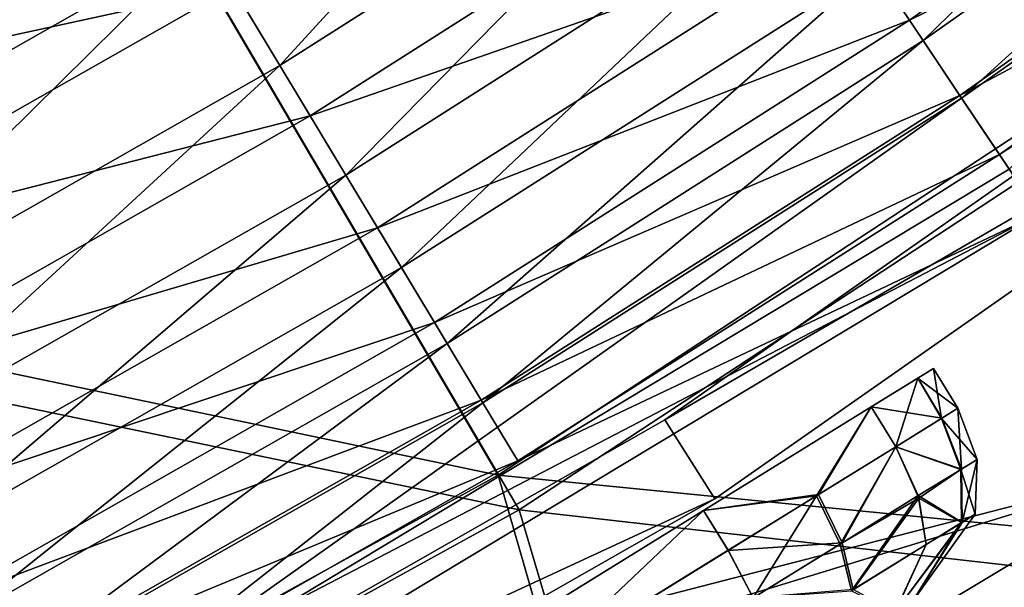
# Model space of a CAD drawing. Header units: metres. Extents: x 0 to 904, y -904 to 0.
# Tile 115 of 236: x 588 to 630, y -784 to -759. Entities that reach past the tile are written whole.
import ezdxf

# ---------------------------------------------------------------- set-up
doc = ezdxf.new("R2010")
doc.units = ezdxf.units.M

msp = doc.modelspace()

# ---------------------------------------------------------------- linework, layer by layer
at = {"layer": 'top01234'}
for points in [[(615.602966, -776.600952, 194.059708), (654.071472, -749.682861, 194.059708), (656.514343, -752.850281, 194.059708)], [(654.071472, -749.682861, 194.059708), (615.602966, -776.600952, 194.059708), (654.071533, -749.682922, 2032.059692)], [(615.602966, -776.600952, 194.059708), (615.603027, -776.601013, 2032.059692), (654.071533, -749.682922, 2032.059692)], [(654.071533, -749.682922, 2032.059692), (615.603027, -776.601013, 2032.059692), (656.514343, -752.850342, 2032.059692)], [(617.74176, -779.98114, 194.059708), (615.602966, -776.600952, 194.059708), (656.514343, -752.850281, 194.059708)], [(615.603027, -776.601013, 2032.059692), (617.74176, -779.981201, 2032.059692), (656.514343, -752.850342, 2032.059692)], [(617.74176, -779.98114, 194.059708), (656.514343, -752.850281, 194.059708), (617.74176, -779.981201, 2032.059692)], [(656.514343, -752.850281, 194.059708), (656.514343, -752.850342, 2032.059692), (617.74176, -779.981201, 2032.059692)], [(574.805115, -799.837646, 194.059708), (615.602966, -776.600952, 194.059708), (617.74176, -779.98114, 194.059708)], [(615.602966, -776.600952, 194.059708), (574.805115, -799.837646, 194.059708), (615.603027, -776.601013, 2032.059692)], [(574.805115, -799.837646, 194.059708), (574.805115, -799.837708, 2032.059692), (615.603027, -776.601013, 2032.059692)], [(615.603027, -776.601013, 2032.059692), (574.805115, -799.837708, 2032.059692), (617.74176, -779.981201, 2032.059692)], [(576.621399, -803.40155, 194.059708), (574.805115, -799.837646, 194.059708), (617.74176, -779.98114, 194.059708)], [(574.805115, -799.837708, 2032.059692), (576.621399, -803.401611, 2032.059692), (617.74176, -779.981201, 2032.059692)], [(576.621399, -803.40155, 194.059708), (617.74176, -779.98114, 194.059708), (576.621399, -803.401611, 2032.059692)], [(617.74176, -779.98114, 194.059708), (617.74176, -779.981201, 2032.059692), (576.621399, -803.401611, 2032.059692)]]:
    msp.add_3dface(points, dxfattribs=at)
at = {"layer": 'top0123413'}
for points in [[(599.026855, -599.023621, 106.499786), (78.807236, -783.456238, 110.644272), (74.938576, -244.304413, 117.34655)], [(592.962036, -609.72644, 109.443001), (76.680428, -244.304428, 120.325508), (350.77301, -819.803528, 109.839348)], [(81.644386, -800.537598, 110.398422), (78.807236, -783.456238, 110.644272), (599.026855, -599.023621, 106.499786)], [(591.162048, -608.477112, 106.480179), (81.644386, -800.537598, 110.398422), (599.026855, -599.023621, 106.499786)], [(120.168617, -823.154724, 109.643784), (81.644386, -800.537598, 110.398422), (591.162048, -608.477112, 106.480179)], [(350.77301, -821.52301, 106.817665), (120.168617, -823.154724, 109.643784), (591.162048, -608.477112, 106.480179)], [(350.77301, -821.52301, 106.817665), (591.162048, -608.477112, 106.480179), (584.851563, -619.879761, 106.417328)], [(592.962036, -609.72644, 109.443001), (350.77301, -819.803528, 109.839348), (586.852173, -620.766479, 109.382149)], [(586.848267, -672.521179, 108.743408), (527.561279, -784.124451, 108.097694), (592.956421, -683.560303, 108.531769)], [(528.192871, -785.71991, 105.069748), (584.847473, -673.334167, 105.757614), (591.15625, -684.73584, 105.539024)], [(527.561279, -784.124451, 108.097694), (560.632202, -768.968323, 107.876579), (592.956421, -683.560303, 108.531769)], [(592.956421, -683.560303, 108.531769), (560.632202, -768.968323, 107.876579), (600.569763, -692.712036, 108.324844)], [(561.401611, -770.501465, 104.847702), (528.192871, -785.71991, 105.069748), (591.15625, -684.73584, 105.539024)], [(561.401611, -770.501465, 104.847702), (591.15625, -684.73584, 105.539024), (599.019592, -694.188171, 105.325302)], [(560.632202, -768.968323, 107.876579), (592.283508, -751.406311, 107.702675), (600.569763, -692.712036, 108.324844)], [(593.167358, -752.875977, 104.673172), (561.401611, -770.501465, 104.847702), (599.019592, -694.188171, 105.325302)], [(608.471497, -778.966064, 163.059708), (592.283508, -751.406311, 107.702675), (560.632202, -768.968323, 107.876579)], [(608.471497, -778.966064, 163.059708), (640.806946, -757.759827, 163.059708), (592.283508, -751.406311, 107.702675)], [(593.167358, -752.875977, 104.673172), (609.364624, -780.450073, 160.059708), (561.401611, -770.501465, 104.847702)], [(641.812134, -759.170349, 160.059708), (609.364624, -780.450073, 160.059708), (593.167358, -752.875977, 104.673172)], [(666.004272, -784.648438, 163.059708), (640.806946, -757.759827, 163.059708), (608.471497, -778.966064, 163.059708)], [(641.812134, -759.170349, 160.059708), (667.767639, -787.0755, 160.059708), (609.364624, -780.450073, 160.059708)], [(574.593323, -797.608704, 163.059708), (608.471497, -778.966064, 163.059708), (560.632202, -768.968323, 107.876579)], [(609.364624, -780.450073, 160.059708), (575.369019, -799.157349, 160.059708), (561.401611, -770.501465, 104.847702)], [(618.924744, -815.22229, 163.059708), (608.471497, -778.966064, 163.059708), (574.593323, -797.608704, 163.059708)], [(618.924744, -815.22229, 163.059708), (666.004272, -784.648438, 163.059708), (608.471497, -778.966064, 163.059708)], [(609.364624, -780.450073, 160.059708), (620.424744, -817.820313, 160.059708), (575.369019, -799.157349, 160.059708)], [(667.767639, -787.0755, 160.059708), (620.424744, -817.820313, 160.059708), (609.364624, -780.450073, 160.059708)]]:
    msp.add_3dface(points, dxfattribs=at)
at = {"layer": 'top0123414'}
for points in [[(631.632629, -767.793396, 2066.059814), (670.761902, -738.664429, 2066.059814), (629.927307, -765.251709, 2077.482666)], [(670.761902, -738.664429, 2066.059814), (649.780823, -751.21228, 2077.482666), (629.927307, -765.251709, 2077.482666)], [(568.666382, -754.45636, 2139.121094), (588.231262, -743.336182, 2139.121094), (572.349548, -761.327209, 2131.384766)], [(588.231262, -743.336182, 2139.121094), (592.250122, -750.016235, 2131.384766), (572.349548, -761.327209, 2131.384766)], [(624.553589, -757.241882, 2095.796387), (644.02301, -743.473938, 2095.796387), (626.662476, -760.385071, 2086.272217)], [(644.02301, -743.473938, 2095.796387), (646.28363, -746.509766, 2086.272217), (626.662476, -760.385071, 2086.272217)], [(599.132019, -761.455322, 2114.308105), (595.893127, -756.071716, 2123.07959), (615.433594, -743.649109, 2123.07959)], [(618.934082, -748.866455, 2114.308105), (599.132019, -761.455322, 2114.308105), (615.433594, -743.649109, 2123.07959)], [(623.44574, -755.590759, 2106.61084), (626.08136, -759.518921, 2097.013428), (645.660706, -745.673218, 2097.013428)], [(645.660706, -745.673218, 2097.013428), (626.08136, -759.518921, 2097.013428), (647.973511, -748.779114, 2087.269531)], [(646.28363, -746.509766, 2086.272217), (628.312805, -762.845398, 2076.706299), (626.662476, -760.385071, 2086.272217)], [(648.05011, -748.888062, 2076.706299), (628.312805, -762.845398, 2076.706299), (646.28363, -746.509766, 2086.272217)], [(601.947937, -766.135864, 2105.177246), (599.132019, -761.455322, 2114.308105), (618.934082, -748.866455, 2114.308105)], [(621.977417, -753.402344, 2105.177246), (601.947937, -766.135864, 2105.177246), (618.934082, -748.866455, 2114.308105)], [(626.08136, -759.518921, 2097.013428), (628.238892, -762.734619, 2087.269531), (647.973511, -748.779114, 2087.269531)], [(628.238892, -762.734619, 2087.269531), (649.780823, -751.21228, 2077.482666), (647.973511, -748.779114, 2087.269531)], [(628.312805, -762.845398, 2076.706299), (648.05011, -748.888062, 2076.706299), (630.350098, -765.881836, 2063.059814)], [(572.349548, -761.327209, 2131.384766), (592.250122, -750.016235, 2131.384766), (575.688293, -767.555603, 2123.07959)], [(592.250122, -750.016235, 2131.384766), (595.893127, -756.071716, 2123.07959), (575.688293, -767.555603, 2123.07959)], [(597.112, -758.097656, 2124.92627), (600.425598, -763.60553, 2115.952148), (620.332214, -750.950195, 2115.952148)], [(620.332214, -750.950195, 2115.952148), (600.425598, -763.60553, 2115.952148), (623.44574, -755.590759, 2106.61084)], [(629.927307, -765.251709, 2077.482666), (649.780823, -751.21228, 2077.482666), (628.238892, -762.734619, 2087.269531)], [(569.621399, -756.237915, 2141.337891), (573.389526, -763.267273, 2133.423096), (593.384888, -751.902466, 2133.423096)], [(593.384888, -751.902466, 2133.423096), (573.389526, -763.267273, 2133.423096), (597.112, -758.097656, 2124.92627)], [(604.331543, -770.097839, 2095.796387), (601.947937, -766.135864, 2105.177246), (621.977417, -753.402344, 2105.177246)], [(624.553589, -757.241882, 2095.796387), (604.331543, -770.097839, 2095.796387), (621.977417, -753.402344, 2105.177246)], [(600.425598, -763.60553, 2115.952148), (603.306458, -768.394043, 2106.61084), (623.44574, -755.590759, 2106.61084)], [(623.44574, -755.590759, 2106.61084), (603.306458, -768.394043, 2106.61084), (626.08136, -759.518921, 2097.013428)], [(575.688293, -767.555603, 2123.07959), (595.893127, -756.071716, 2123.07959), (578.656677, -773.093018, 2114.308105)], [(595.893127, -756.071716, 2123.07959), (599.132019, -761.455322, 2114.308105), (578.656677, -773.093018, 2114.308105)], [(606.282776, -773.341187, 2086.272217), (604.331543, -770.097839, 2095.796387), (624.553589, -757.241882, 2095.796387)], [(626.662476, -760.385071, 2086.272217), (606.282776, -773.341187, 2086.272217), (624.553589, -757.241882, 2095.796387)], [(573.389526, -763.267273, 2133.423096), (576.805359, -769.639404, 2124.92627), (597.112, -758.097656, 2124.92627)], [(597.112, -758.097656, 2124.92627), (576.805359, -769.639404, 2124.92627), (600.425598, -763.60553, 2115.952148)], [(603.306458, -768.394043, 2106.61084), (605.745056, -772.447449, 2097.013428), (626.08136, -759.518921, 2097.013428)], [(626.08136, -759.518921, 2097.013428), (605.745056, -772.447449, 2097.013428), (628.238892, -762.734619, 2087.269531)], [(626.662476, -760.385071, 2086.272217), (607.813538, -775.877686, 2076.706299), (606.282776, -773.341187, 2086.272217)], [(628.312805, -762.845398, 2076.706299), (607.813538, -775.877686, 2076.706299), (626.662476, -760.385071, 2086.272217)], [(578.656677, -773.093018, 2114.308105), (599.132019, -761.455322, 2114.308105), (581.237305, -777.907227, 2105.177246)], [(599.132019, -761.455322, 2114.308105), (601.947937, -766.135864, 2105.177246), (581.237305, -777.907227, 2105.177246)], [(588.333435, -791.154236, 2063.059814), (607.813538, -775.877686, 2076.706299), (628.312805, -762.845398, 2076.706299)], [(588.333435, -791.154236, 2063.059814), (628.312805, -762.845398, 2076.706299), (630.350098, -765.881836, 2063.059814)], [(605.745056, -772.447449, 2097.013428), (607.741394, -775.765686, 2087.269531), (628.238892, -762.734619, 2087.269531)], [(607.741394, -775.765686, 2087.269531), (629.927307, -765.251709, 2077.482666), (628.238892, -762.734619, 2087.269531)], [(576.805359, -769.639404, 2124.92627), (579.842163, -775.304626, 2115.952148), (600.425598, -763.60553, 2115.952148)], [(600.425598, -763.60553, 2115.952148), (579.842163, -775.304626, 2115.952148), (603.306458, -768.394043, 2106.61084)], [(609.307373, -778.360718, 2077.482666), (629.927307, -765.251709, 2077.482666), (607.741394, -775.765686, 2087.269531)], [(631.632629, -767.793396, 2066.059814), (629.927307, -765.251709, 2077.482666), (609.307373, -778.360718, 2077.482666)], [(581.237305, -777.907227, 2105.177246), (601.947937, -766.135864, 2105.177246), (583.421814, -781.982361, 2095.796387)], [(601.947937, -766.135864, 2105.177246), (604.331543, -770.097839, 2095.796387), (583.421814, -781.982361, 2095.796387)], [(588.333435, -791.154236, 2063.059814), (630.350098, -765.881836, 2063.059814), (637.61261, -778.456238, 2063.059814)], [(589.421021, -793.183105, 2066.059814), (631.632629, -767.793396, 2066.059814), (587.974976, -790.485474, 2077.482666)], [(587.974976, -790.485474, 2077.482666), (631.632629, -767.793396, 2066.059814), (609.307373, -778.360718, 2077.482666)], [(631.632629, -767.793396, 2066.059814), (589.421021, -793.183105, 2066.059814), (637.61261, -778.456238, 2066.059814)], [(579.842163, -775.304626, 2115.952148), (582.482422, -780.229919, 2106.61084), (603.306458, -768.394043, 2106.61084)], [(603.306458, -768.394043, 2106.61084), (582.482422, -780.229919, 2106.61084), (605.745056, -772.447449, 2097.013428)], [(583.421814, -781.982361, 2095.796387), (604.331543, -770.097839, 2095.796387), (585.210083, -785.318359, 2086.272217)], [(604.331543, -770.097839, 2095.796387), (606.282776, -773.341187, 2086.272217), (585.210083, -785.318359, 2086.272217)], [(582.482422, -780.229919, 2106.61084), (584.717346, -784.399109, 2097.013428), (605.745056, -772.447449, 2097.013428)], [(605.745056, -772.447449, 2097.013428), (584.717346, -784.399109, 2097.013428), (607.741394, -775.765686, 2087.269531)], [(606.282776, -773.341187, 2086.272217), (586.605896, -787.931519, 2076.706299), (585.210083, -785.318359, 2086.272217)], [(607.813538, -775.877686, 2076.706299), (586.605896, -787.931519, 2076.706299), (606.282776, -773.341187, 2086.272217)], [(584.717346, -784.399109, 2097.013428), (586.546875, -787.812073, 2087.269531), (607.741394, -775.765686, 2087.269531)], [(586.546875, -787.812073, 2087.269531), (609.307373, -778.360718, 2077.482666), (607.741394, -775.765686, 2087.269531)], [(586.605896, -787.931519, 2076.706299), (607.813538, -775.877686, 2076.706299), (588.333435, -791.154236, 2063.059814)], [(587.974976, -790.485474, 2077.482666), (609.307373, -778.360718, 2077.482666), (586.546875, -787.812073, 2087.269531)], [(594.642944, -804.211243, 2063.059814), (588.333435, -791.154236, 2063.059814), (637.61261, -778.456238, 2063.059814)], [(589.421021, -793.183105, 2066.059814), (594.642944, -804.211243, 2066.059814), (637.61261, -778.456238, 2066.059814)], [(637.61261, -778.456238, 2063.059814), (650.6745, -798.004761, 2063.059814), (594.642944, -804.211243, 2063.059814)], [(652.219482, -800.580505, 2066.059814), (637.61261, -778.456238, 2066.059814), (594.642944, -804.211243, 2066.059814)]]:
    msp.add_3dface(points, dxfattribs=at)
at = {"layer": 'top0123415'}
for points in [[(638.699646, -783.059631, 2059.741455), (616.870728, -796.670898, 2059.438721), (594.492249, -809.348145, 2059.438721)], [(638.699646, -783.059631, 2059.741455), (594.492249, -809.348145, 2059.438721), (594.576599, -809.505981, 2059.741455)], [(638.600281, -782.91095, 2036.280518), (594.49231, -809.348267, 2036.280518), (634.046204, -785.541809, 2037.474243)], [(638.600281, -782.91095, 2036.280518), (594.575012, -809.503052, 2035.995483), (594.49231, -809.348267, 2036.280518)], [(638.600281, -782.91095, 2036.280518), (616.960999, -796.821533, 2035.995483), (594.575012, -809.503052, 2035.995483)], [(638.699646, -783.059631, 2059.741455), (594.576599, -809.505981, 2059.741455), (638.976135, -783.47345, 2062.563965)], [(616.870728, -796.670898, 2059.438721), (638.60022, -782.910828, 2059.438721), (611.291809, -799.60199, 2058.245117)], [(638.60022, -782.910828, 2059.438721), (634.046204, -785.541809, 2058.245117), (611.291809, -799.60199, 2058.245117)], [(616.960999, -796.821533, 2035.995483), (638.697815, -783.056824, 2035.995483), (611.854614, -800.567078, 2034.873169)], [(638.697815, -783.056824, 2035.995483), (634.657532, -786.476868, 2034.873169), (611.854614, -800.567078, 2034.873169)], [(638.60022, -782.910828, 2059.438721), (616.870728, -796.670898, 2059.438721), (638.699646, -783.059631, 2059.741455)], [(638.697815, -783.056824, 2035.995483), (616.960999, -796.821533, 2035.995483), (638.600281, -782.91095, 2036.280518)], [(594.576599, -809.505981, 2059.741455), (594.811218, -809.944885, 2062.563965), (638.976135, -783.47345, 2062.563965)], [(638.976135, -783.47345, 2062.563965), (594.811218, -809.944885, 2062.563965), (634.943298, -786.91394, 2063.054443)]]:
    msp.add_3dface(points, dxfattribs=at)
at = {"layer": 'top0123416'}
for points in [[(594.49231, -809.348267, 189.838882), (638.600281, -782.91095, 189.838882), (588.00531, -812.401428, 188.645142)], [(588.00531, -812.401428, 188.645142), (638.600281, -782.91095, 189.838882), (611.29187, -799.602051, 188.645142)], [(638.600281, -782.91095, 189.838882), (594.49231, -809.348267, 189.838882), (638.697815, -783.056824, 190.123917)], [(594.49231, -809.348267, 189.838882), (616.960999, -796.821533, 190.123917), (638.697815, -783.056824, 190.123917)], [(638.699646, -783.059631, 166.378067), (594.576599, -809.505981, 166.378067), (638.60022, -782.910828, 166.680679)], [(594.576599, -809.505981, 166.378067), (616.870728, -796.670898, 166.680679), (638.60022, -782.910828, 166.680679)], [(594.811218, -809.944885, 163.555557), (594.576599, -809.505981, 166.378067), (638.699646, -783.059631, 166.378067)], [(638.976135, -783.47345, 163.555557), (594.811218, -809.944885, 163.555557), (638.699646, -783.059631, 166.378067)], [(638.600281, -782.91095, 189.838882), (634.046204, -785.541809, 188.645142), (611.29187, -799.602051, 188.645142)], [(638.60022, -782.910828, 166.680679), (616.870728, -796.670898, 166.680679), (634.046204, -785.541809, 167.874283)], [(638.697815, -783.056824, 190.123917), (616.960999, -796.821533, 190.123917), (634.657532, -786.476868, 191.246231)], [(634.943298, -786.91394, 163.064957), (588.758301, -813.857666, 163.064957), (638.976135, -783.47345, 163.555557)], [(588.758301, -813.857666, 163.064957), (594.811218, -809.944885, 163.555557), (638.976135, -783.47345, 163.555557)]]:
    msp.add_3dface(points, dxfattribs=at)
at = {"layer": 'top0123419'}
for points in [[(651.525146, -780.867065), (617.80719, -805.964722), (615.759033, -803.686096)], [(615.759033, -803.686096, 135), (651.525146, -780.867065, 135), (615.759033, -803.686096)], [(651.525146, -780.867065, 135), (651.525146, -780.867065), (615.759033, -803.686096)], [(615.759033, -803.686096, 135), (653.7005, -819.130371, 135), (651.525146, -780.867065, 135)], [(653.600281, -783.077332), (617.80719, -805.964722), (651.525146, -780.867065)], [(617.80719, -805.964722), (653.600281, -783.077332), (617.806396, -805.965149, 110)], [(653.600281, -783.077332), (653.599609, -783.077759, 110), (617.806396, -805.965149, 110)], [(653.599609, -783.077759, 110), (649.095215, -798.24408, 110), (617.806396, -805.965149, 110)]]:
    msp.add_3dface(points, dxfattribs=at)
at = {"layer": 'top0123433'}
for points in [[(624.44104, -776.054199, 2006.005005), (626.437866, -774.820923, 2016.134155), (627.103699, -774.409729, 2012.560303)], [(627.103699, -774.409729, 2012.560303), (626.438171, -774.82074, 2008.986206), (624.44104, -776.054199, 2006.005005)], [(627.103699, -774.409729, 2012.560303), (626.437866, -774.820923, 2016.134155), (628.154602, -776.111389, 2012.531616)], [(626.438171, -774.82074, 2008.986206), (627.103699, -774.409729, 2012.560303), (627.443237, -776.55072, 2008.87207)], [(627.103699, -774.409729, 2012.560303), (628.154602, -776.111389, 2012.531616), (627.443237, -776.55072, 2008.87207)], [(624.44104, -776.054199, 2006.005005), (626.438171, -774.82074, 2008.986206), (625.492004, -777.755798, 2006.005005)], [(624.44104, -776.054199, 2019.114502), (626.437866, -774.820923, 2016.134155), (624.44104, -776.054199, 2006.005005)], [(626.437866, -774.820923, 2016.134155), (624.44104, -776.054199, 2019.114502), (627.464233, -776.53772, 2016.195923)], [(626.438171, -774.82074, 2008.986206), (627.443237, -776.55072, 2008.87207), (625.492004, -777.755798, 2006.005005)], [(626.437866, -774.820923, 2016.134155), (627.464233, -776.53772, 2016.195923), (628.154602, -776.111389, 2012.531616)], [(617.266479, -780.485291, 2023.82312), (624.44104, -776.054199, 2006.005005), (617.26532, -780.486023, 2001.295776)], [(617.26532, -780.486023, 2001.295776), (624.44104, -776.054199, 2006.005005), (622.180237, -779.801208, 2003.365112)], [(617.266479, -780.485291, 2023.82312), (624.44104, -776.054199, 2019.114502), (624.44104, -776.054199, 2006.005005)], [(624.44104, -776.054199, 2019.114502), (617.266479, -780.485291, 2023.82312), (622.099182, -779.851257, 2021.807861)], [(625.492004, -777.755798, 2019.114502), (624.44104, -776.054199, 2019.114502), (622.099182, -779.851257, 2021.807861)], [(622.180237, -779.801208, 2003.365112), (624.44104, -776.054199, 2006.005005), (625.492004, -777.755798, 2006.005005)], [(624.44104, -776.054199, 2019.114502), (625.492004, -777.755798, 2019.114502), (627.464233, -776.53772, 2016.195923)], [(627.443237, -776.55072, 2008.87207), (628.154602, -776.111389, 2012.531616), (628.972534, -778.304932, 2012.530396)], [(628.154602, -776.111389, 2012.531616), (627.464233, -776.53772, 2016.195923), (628.302551, -778.718628, 2016.042236)], [(628.972534, -778.304932, 2012.530396), (628.154602, -776.111389, 2012.531616), (628.302551, -778.718628, 2016.042236)], [(628.302551, -778.718628, 2016.042236), (627.464233, -776.53772, 2016.195923), (625.492004, -777.755798, 2019.114502)], [(625.492004, -777.755798, 2006.005005), (627.443237, -776.55072, 2008.87207), (628.280518, -778.7323, 2009.023926)], [(628.280518, -778.7323, 2009.023926), (627.443237, -776.55072, 2008.87207), (628.972534, -778.304932, 2012.530396)], [(622.099182, -779.851257, 2021.807861), (623.115906, -781.922058, 2021.409424), (625.492004, -777.755798, 2019.114502)], [(623.19574, -781.872742, 2003.762817), (622.180237, -779.801208, 2003.365112), (625.492004, -777.755798, 2006.005005)], [(623.115906, -781.922058, 2021.409424), (626.452087, -779.84613, 2018.761475), (625.492004, -777.755798, 2019.114502)], [(625.492004, -777.755798, 2006.005005), (626.485107, -779.958801, 2006.394653), (623.19574, -781.872742, 2003.762817)], [(626.485107, -779.958801, 2006.394653), (625.492004, -777.755798, 2006.005005), (628.280518, -778.7323, 2009.023926)], [(625.492004, -777.755798, 2019.114502), (626.452087, -779.84613, 2018.761475), (628.302551, -778.718628, 2016.042236)], [(628.972534, -778.304932, 2012.530396), (628.888794, -780.644531, 2012.535034), (628.280518, -778.7323, 2009.023926)], [(628.302551, -778.718628, 2016.042236), (628.328186, -780.990662, 2015.478516), (628.972534, -778.304932, 2012.530396)], [(628.328186, -780.990662, 2015.478516), (628.888794, -780.644531, 2012.535034), (628.972534, -778.304932, 2012.530396)], [(626.452087, -779.84613, 2018.761475), (628.328186, -780.990662, 2015.478516), (628.302551, -778.718628, 2016.042236)], [(628.280518, -778.7323, 2009.023926), (628.309753, -781.002075, 2009.596436), (626.485107, -779.958801, 2006.394653)], [(628.888794, -780.644531, 2012.535034), (628.309753, -781.002075, 2009.596436), (628.280518, -778.7323, 2009.023926)], [(618.316223, -782.187683, 2001.295776), (617.26532, -780.486023, 2001.295776), (622.180237, -779.801208, 2003.365112)], [(622.099182, -779.851257, 2021.807861), (617.266479, -780.485291, 2023.82312), (618.317383, -782.186951, 2023.82312)], [(618.316223, -782.187683, 2001.295776), (622.180237, -779.801208, 2003.365112), (623.19574, -781.872742, 2003.762817)], [(618.317383, -782.186951, 2023.82312), (619.393555, -784.220825, 2023.392944), (622.099182, -779.851257, 2021.807861)], [(619.393555, -784.220825, 2023.392944), (623.115906, -781.922058, 2021.409424), (622.099182, -779.851257, 2021.807861)], [(623.115906, -781.922058, 2021.409424), (623.598083, -783.912109, 2020.274536), (626.452087, -779.84613, 2018.761475)], [(626.485107, -779.958801, 2006.394653), (623.674316, -783.86499, 2004.895264), (623.19574, -781.872742, 2003.762817)], [(623.598083, -783.912109, 2020.274536), (626.788757, -781.941284, 2017.740479), (626.452087, -779.84613, 2018.761475)], [(626.485107, -779.958801, 2006.394653), (626.787598, -781.9422, 2007.377563), (623.674316, -783.86499, 2004.895264)], [(626.452087, -779.84613, 2018.761475), (626.788757, -781.941284, 2017.740479), (628.328186, -780.990662, 2015.478516)], [(628.309753, -781.002075, 2009.596436), (626.787598, -781.9422, 2007.377563), (626.485107, -779.958801, 2006.394653)], [(609.073425, -785.54541, 2025.477783), (617.266479, -780.485291, 2023.82312), (617.26532, -780.486023, 2001.295776)], [(609.073425, -785.54541, 2025.477783), (610.12439, -787.24707, 2025.477783), (617.266479, -780.485291, 2023.82312)], [(617.26532, -780.486023, 2001.295776), (609.073547, -785.545349, 1999.641602), (609.073425, -785.54541, 2025.477783)], [(609.073547, -785.545349, 1999.641602), (617.26532, -780.486023, 2001.295776), (610.124512, -787.246948, 1999.641602)], [(610.12439, -787.24707, 2025.477783), (618.317383, -782.186951, 2023.82312), (617.266479, -780.485291, 2023.82312)], [(617.26532, -780.486023, 2001.295776), (618.316223, -782.187683, 2001.295776), (610.124512, -787.246948, 1999.641602)], [(626.788757, -781.941284, 2017.740479), (625.459473, -784.828003, 2014.425781), (628.328186, -780.990662, 2015.478516)], [(628.328186, -780.990662, 2015.478516), (625.459473, -784.828003, 2014.425781), (626.202576, -784.36908, 2012.547607)], [(626.787598, -781.9422, 2007.377563), (628.309753, -781.002075, 2009.596436), (625.469849, -784.821594, 2010.703491)], [(625.469849, -784.821594, 2010.703491), (628.309753, -781.002075, 2009.596436), (626.202576, -784.36908, 2012.547607)], [(628.309753, -781.002075, 2009.596436), (628.888794, -780.644531, 2012.535034), (626.202576, -784.36908, 2012.547607)], [(626.202576, -784.36908, 2012.547607), (628.888794, -780.644531, 2012.535034), (628.328186, -780.990662, 2015.478516)], [(619.393555, -784.220825, 2023.392944), (618.317383, -782.186951, 2023.82312), (610.12439, -787.24707, 2025.477783)], [(618.316223, -782.187683, 2001.295776), (619.392395, -784.221558, 2001.726074), (610.124512, -787.246948, 1999.641602)], [(619.392395, -784.221558, 2001.726074), (618.316223, -782.187683, 2001.295776), (623.19574, -781.872742, 2003.762817)], [(623.19574, -781.872742, 2003.762817), (623.674316, -783.86499, 2004.895264), (619.392395, -784.221558, 2001.726074)], [(623.115906, -781.922058, 2021.409424), (619.393555, -784.220825, 2023.392944), (623.598083, -783.912109, 2020.274536)], [(625.448364, -784.834839, 2014.435669), (626.788757, -781.941284, 2017.740479), (623.598083, -783.912109, 2020.274536)], [(626.787598, -781.9422, 2007.377563), (625.460266, -784.827515, 2010.694458), (623.674316, -783.86499, 2004.895264)], [(625.448364, -784.834839, 2014.435669), (625.459473, -784.828003, 2014.425781), (626.788757, -781.941284, 2017.740479)], [(625.460266, -784.827515, 2010.694458), (626.787598, -781.9422, 2007.377563), (625.469849, -784.821594, 2010.703491)]]:
    msp.add_3dface(points, dxfattribs=at)
at = {"layer": 'top0123434'}
for points in [[(624.44104, -776.054199, 207.004959), (626.437866, -774.820923, 217.134109), (627.103699, -774.409729, 213.560272)], [(627.103699, -774.409729, 213.560272), (626.438171, -774.82074, 209.986145), (624.44104, -776.054199, 207.004959)], [(627.103699, -774.409729, 213.560272), (626.437866, -774.820923, 217.134109), (628.154602, -776.111389, 213.531677)], [(626.438171, -774.82074, 209.986145), (627.103699, -774.409729, 213.560272), (627.443237, -776.55072, 209.872025)], [(627.103699, -774.409729, 213.560272), (628.154602, -776.111389, 213.531677), (627.443237, -776.55072, 209.872025)], [(624.44104, -776.054199, 207.004959), (626.438171, -774.82074, 209.986145), (625.492004, -777.755798, 207.004959)], [(624.44104, -776.054199, 220.114456), (626.437866, -774.820923, 217.134109), (624.44104, -776.054199, 207.004959)], [(626.437866, -774.820923, 217.134109), (624.44104, -776.054199, 220.114456), (627.464233, -776.53772, 217.195892)], [(626.438171, -774.82074, 209.986145), (627.443237, -776.55072, 209.872025), (625.492004, -777.755798, 207.004959)], [(626.437866, -774.820923, 217.134109), (627.464233, -776.53772, 217.195892), (628.154602, -776.111389, 213.531677)], [(617.266479, -780.485291, 224.823135), (624.44104, -776.054199, 207.004959), (617.26532, -780.486023, 202.295792)], [(617.26532, -780.486023, 202.295792), (624.44104, -776.054199, 207.004959), (622.180237, -779.801208, 204.365097)], [(617.266479, -780.485291, 224.823135), (624.44104, -776.054199, 220.114456), (624.44104, -776.054199, 207.004959)], [(624.44104, -776.054199, 220.114456), (617.266479, -780.485291, 224.823135), (622.099182, -779.851257, 222.807892)], [(625.492004, -777.755798, 220.114456), (624.44104, -776.054199, 220.114456), (622.099182, -779.851257, 222.807892)], [(622.180237, -779.801208, 204.365097), (624.44104, -776.054199, 207.004959), (625.492004, -777.755798, 207.004959)], [(624.44104, -776.054199, 220.114456), (625.492004, -777.755798, 220.114456), (627.464233, -776.53772, 217.195892)], [(627.443237, -776.55072, 209.872025), (628.154602, -776.111389, 213.531677), (628.972534, -778.304932, 213.53035)], [(628.154602, -776.111389, 213.531677), (627.464233, -776.53772, 217.195892), (628.302551, -778.718628, 217.042191)], [(628.972534, -778.304932, 213.53035), (628.154602, -776.111389, 213.531677), (628.302551, -778.718628, 217.042191)], [(628.302551, -778.718628, 217.042191), (627.464233, -776.53772, 217.195892), (625.492004, -777.755798, 220.114456)], [(625.492004, -777.755798, 207.004959), (627.443237, -776.55072, 209.872025), (628.280518, -778.7323, 210.023926)], [(628.280518, -778.7323, 210.023926), (627.443237, -776.55072, 209.872025), (628.972534, -778.304932, 213.53035)], [(622.099182, -779.851257, 222.807892), (623.115906, -781.922058, 222.409378), (625.492004, -777.755798, 220.114456)], [(623.19574, -781.872742, 204.762787), (622.180237, -779.801208, 204.365097), (625.492004, -777.755798, 207.004959)], [(623.115906, -781.922058, 222.409378), (626.452087, -779.84613, 219.76149), (625.492004, -777.755798, 220.114456)], [(625.492004, -777.755798, 207.004959), (626.485107, -779.958801, 207.394608), (623.19574, -781.872742, 204.762787)], [(626.485107, -779.958801, 207.394608), (625.492004, -777.755798, 207.004959), (628.280518, -778.7323, 210.023926)], [(625.492004, -777.755798, 220.114456), (626.452087, -779.84613, 219.76149), (628.302551, -778.718628, 217.042191)], [(628.972534, -778.304932, 213.53035), (628.888794, -780.644531, 213.535049), (628.280518, -778.7323, 210.023926)], [(628.302551, -778.718628, 217.042191), (628.328186, -780.990662, 216.478531), (628.972534, -778.304932, 213.53035)], [(628.328186, -780.990662, 216.478531), (628.888794, -780.644531, 213.535049), (628.972534, -778.304932, 213.53035)], [(626.452087, -779.84613, 219.76149), (628.328186, -780.990662, 216.478531), (628.302551, -778.718628, 217.042191)], [(628.280518, -778.7323, 210.023926), (628.309753, -781.002075, 210.596451), (626.485107, -779.958801, 207.394608)], [(628.888794, -780.644531, 213.535049), (628.309753, -781.002075, 210.596451), (628.280518, -778.7323, 210.023926)], [(618.316223, -782.187683, 202.295792), (617.26532, -780.486023, 202.295792), (622.180237, -779.801208, 204.365097)], [(622.099182, -779.851257, 222.807892), (617.266479, -780.485291, 224.823135), (618.317383, -782.186951, 224.823135)], [(618.316223, -782.187683, 202.295792), (622.180237, -779.801208, 204.365097), (623.19574, -781.872742, 204.762787)], [(618.317383, -782.186951, 224.823135), (619.393555, -784.220825, 224.392899), (622.099182, -779.851257, 222.807892)], [(619.393555, -784.220825, 224.392899), (623.115906, -781.922058, 222.409378), (622.099182, -779.851257, 222.807892)], [(623.115906, -781.922058, 222.409378), (623.598083, -783.912109, 221.274536), (626.452087, -779.84613, 219.76149)], [(626.485107, -779.958801, 207.394608), (623.674316, -783.86499, 205.895233), (623.19574, -781.872742, 204.762787)], [(623.598083, -783.912109, 221.274536), (626.788757, -781.941284, 218.740524), (626.452087, -779.84613, 219.76149)], [(626.485107, -779.958801, 207.394608), (626.787598, -781.9422, 208.377518), (623.674316, -783.86499, 205.895233)], [(626.452087, -779.84613, 219.76149), (626.788757, -781.941284, 218.740524), (628.328186, -780.990662, 216.478531)], [(628.309753, -781.002075, 210.596451), (626.787598, -781.9422, 208.377518), (626.485107, -779.958801, 207.394608)], [(609.073425, -785.54541, 226.477768), (617.266479, -780.485291, 224.823135), (617.26532, -780.486023, 202.295792)], [(609.073425, -785.54541, 226.477768), (610.12439, -787.24707, 226.477768), (617.266479, -780.485291, 224.823135)], [(617.26532, -780.486023, 202.295792), (609.073547, -785.545349, 200.641617), (609.073425, -785.54541, 226.477768)], [(609.073547, -785.545349, 200.641617), (617.26532, -780.486023, 202.295792), (610.124512, -787.246948, 200.641617)], [(610.12439, -787.24707, 226.477768), (618.317383, -782.186951, 224.823135), (617.266479, -780.485291, 224.823135)], [(617.26532, -780.486023, 202.295792), (618.316223, -782.187683, 202.295792), (610.124512, -787.246948, 200.641617)], [(626.788757, -781.941284, 218.740524), (625.459473, -784.828003, 215.425735), (628.328186, -780.990662, 216.478531)], [(628.328186, -780.990662, 216.478531), (625.459473, -784.828003, 215.425735), (626.202576, -784.36908, 213.547577)], [(626.787598, -781.9422, 208.377518), (628.309753, -781.002075, 210.596451), (625.469849, -784.821594, 211.703537)], [(625.469849, -784.821594, 211.703537), (628.309753, -781.002075, 210.596451), (626.202576, -784.36908, 213.547577)], [(628.309753, -781.002075, 210.596451), (628.888794, -780.644531, 213.535049), (626.202576, -784.36908, 213.547577)], [(626.202576, -784.36908, 213.547577), (628.888794, -780.644531, 213.535049), (628.328186, -780.990662, 216.478531)], [(619.393555, -784.220825, 224.392899), (618.317383, -782.186951, 224.823135), (610.12439, -787.24707, 226.477768)], [(618.316223, -782.187683, 202.295792), (619.392395, -784.221558, 202.726013), (610.124512, -787.246948, 200.641617)], [(619.392395, -784.221558, 202.726013), (618.316223, -782.187683, 202.295792), (623.19574, -781.872742, 204.762787)], [(623.19574, -781.872742, 204.762787), (623.674316, -783.86499, 205.895233), (619.392395, -784.221558, 202.726013)], [(623.115906, -781.922058, 222.409378), (619.393555, -784.220825, 224.392899), (623.598083, -783.912109, 221.274536)], [(625.448364, -784.834839, 215.435699), (626.788757, -781.941284, 218.740524), (623.598083, -783.912109, 221.274536)], [(626.787598, -781.9422, 208.377518), (625.460266, -784.827515, 211.694412), (623.674316, -783.86499, 205.895233)], [(625.448364, -784.834839, 215.435699), (625.459473, -784.828003, 215.425735), (626.788757, -781.941284, 218.740524)], [(625.460266, -784.827515, 211.694412), (626.787598, -781.9422, 208.377518), (625.469849, -784.821594, 211.703537)]]:
    msp.add_3dface(points, dxfattribs=at)

doc.saveas('drawing.dxf')
